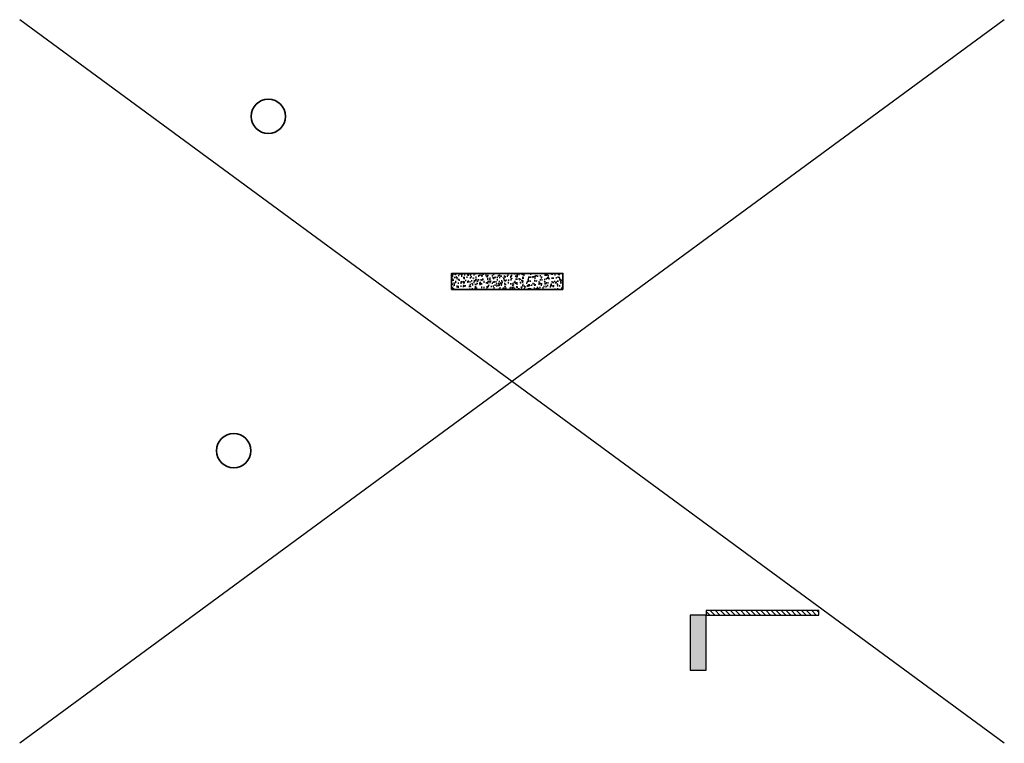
# Model space of a CAD drawing. Header units: inches. Extents: x 22575 to 24734, y 6028 to 6659.
# Tile 1 of 163: x 22575 to 23433, y 6028 to 6659. Entities that reach past the tile are written whole.
import ezdxf

# ---------------------------------------------------------------- set-up
doc = ezdxf.new("R2010")
doc.units = ezdxf.units.IN
doc.header["$LTSCALE"] = 0.5
doc.header["$MEASUREMENT"] = 0
for name, color, linetype, lineweight in [('D-CONC', 63, 'Continuous', 35), ('D-CONC-PCST', 63, 'Continuous', 30), ('D-PIPE-LARG', 153, 'Continuous', 35)]:
    doc.layers.add(name, color=color, linetype=linetype, lineweight=lineweight)

msp = doc.modelspace()

# ---------------------------------------------------------------- hatches: boundary and pattern name
at = {"layer": 'D-CONC'}
h = msp.add_hatch(dxfattribs=at)
h.set_pattern_fill('AR-CONC', color=256)
h.set_pattern_definition([(50, (-1588.6195, 0), (7.1726018, -0.6275213), [0.75, -8.25]), (355, (-1588.6195, 0), (-1.3875133, 7.5219213), [0.6, -6.6]), (100.451444, (-1588.022, -0.052), (5.7850885, 6.8944), [0.637402, -7.0114211]), (46.1842, (-1588.6195, 2), (10.6724133, -1.6551928), [1.125, -12.375]), (96.635635, (-1587.73, 1.862), (9.3466195, 9.741186), [0.9561034, -10.5171376]), (351.184164, (-1588.62, 2), (9.3466195, 9.741186), [0.9, -9.9]), (21, (-1587.6195, 1.5), (5.9690705, -4.0261889), [0.75, -8.25]), (326, (-1587.6195, 1.5), (2.4331533, 7.2515005), [0.6, -6.6]), (71.451445, (-1587.122, 1.1645), (8.4022238, 3.2253115), [0.637402, -7.0114211]), (37.5, (-1588.6195, 0), (0.12159855, 3.32893854), [0, -6.52, 0, -6.7, 0, -6.625]), (7.5, (-1588.6195, 0), (2.63069537, 3.9441171), [0, -3.82, 0, -6.37, 0, -2.525]), (327.5, (-1590.8495, 0), (5.33822436, -0.22554872), [0, -2.5, 0, -7.8, 0, -10.35]), (317.5, (-1591.8495, 0), (5.8318617, 1.0010498), [0, -3.25, 0, -5.18, 0, -7.35])])
h.paths.add_polyline_path([(23048.44, 6423.87), (23048.44, 6437.87), (22951.44, 6437.87), (22951.44, 6423.87)])
at = {"layer": 'D-CONC-PCST'}
h = msp.add_hatch(color=256, dxfattribs=at)
h.dxf.hatch_style = 1
h.paths.add_polyline_path([(23159.44, 6091.87), (23173.44, 6091.87), (23173.44, 6139.87), (23159.44, 6139.87)])
h = msp.add_hatch(dxfattribs=at)
h.set_pattern_fill('ANSI31', color=256, scale=25, angle=90)
h.set_pattern_definition([(135, (-1588.6195, 0), (-2.2097087, -2.2097087), [])])
h.paths.add_polyline_path([(23271.44, 6143.87), (23173.44, 6143.87), (23173.44, 6139.87), (23271.44, 6139.87)])

# ---------------------------------------------------------------- linework, layer by layer
for p, q in [((23433.26, 6659.18), (22574.84, 6028.06)), ((23433.26, 6028.06), (22574.84, 6659.18))]:
    msp.add_line(p, q)
at = {"layer": 'D-CONC'}
msp.add_lwpolyline([(23048.44, 6423.87), (23048.44, 6437.87), (22951.44, 6437.87), (22951.44, 6423.87)], close=True, dxfattribs=at)
at = {"layer": 'D-CONC-PCST'}
for points in [[(23159.44, 6091.87), (23173.44, 6091.87), (23173.44, 6139.87), (23159.44, 6139.87)], [(23173.44, 6139.87), (23271.44, 6139.87), (23271.44, 6143.87), (23173.44, 6143.87)]]:
    msp.add_lwpolyline(points, close=True, dxfattribs=at)
at = {"layer": 'D-PIPE-LARG'}
for centre in [(22791.62, 6574.88), (22761.44, 6283.28)]:
    msp.add_circle(centre, 15, dxfattribs=at)

doc.saveas('drawing.dxf')
